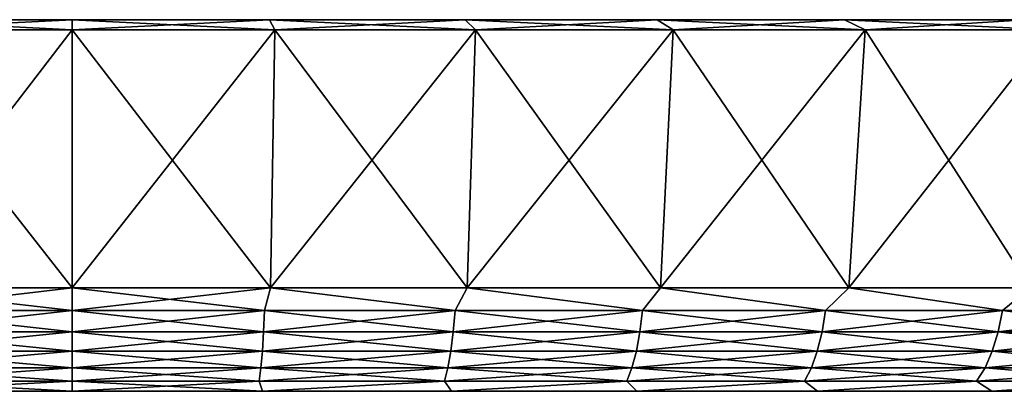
# Model space of a CAD drawing. Header units: metres. Extents: x -109 to 109, y -505 to 40.
# Tile 254 of 256: x 75.72 to 90.3, y 34.58 to 40. Entities that reach past the tile are written whole.
import ezdxf

# ---------------------------------------------------------------- set-up
doc = ezdxf.new("R2010")
doc.units = ezdxf.units.M
doc.layers.add('solid_K244224000C74', color=7, linetype='CONTINUOUS')

msp = doc.modelspace()

# ---------------------------------------------------------------- linework, layer by layer
at = {"layer": 'solid_K244224000C74'}
for points in [[(73.501167, 39.849998, -32.361351), (73.579887, 40, -31.514297), (76.5, 40, -31.649307)], [(76.5, 39.849998, -32.5), (73.501167, 39.849998, -32.361351), (76.5, 40, -31.649307)], [(73.501167, 39.849998, 32.361351), (76.5, 39.849998, 32.5), (73.579887, 40, 31.514297)], [(76.5, 40, 31.649307), (76.5, 40, -31.649307), (73.579887, 40, -31.514297)], [(76.5, 40, 31.649307), (73.579887, 40, -31.514297), (73.579887, 40, 31.514297)], [(76.5, 39.849998, 32.5), (76.5, 40, 31.649307), (73.579887, 40, 31.514297)], [(79.420113, 40, 31.514297), (76.5, 40, -31.649307), (76.5, 40, 31.649307)], [(79.420113, 40, -31.514297), (76.5, 39.849998, -32.5), (76.5, 40, -31.649307)], [(79.420113, 40, -31.514297), (76.5, 40, -31.649307), (79.420113, 40, 31.514297)], [(79.498833, 39.849998, 32.361351), (76.5, 40, 31.649307), (76.5, 39.849998, 32.5)], [(79.420113, 40, 31.514297), (76.5, 40, 31.649307), (79.498833, 39.849998, 32.361351)], [(79.420113, 40, -31.514297), (79.498833, 39.849998, -32.361351), (76.5, 39.849998, -32.5)], [(79.420113, 40, -31.514297), (82.31546, 40, -31.110411), (79.498833, 39.849998, -32.361351)], [(79.420113, 40, 31.514297), (79.498833, 39.849998, 32.361351), (82.47184, 39.849998, 31.946629)], [(82.31546, 40, 31.110411), (79.420113, 40, 31.514297), (82.47184, 39.849998, 31.946629)], [(79.420113, 40, -31.514297), (79.420113, 40, 31.514297), (82.31546, 40, 31.110411)], [(79.420113, 40, -31.514297), (82.31546, 40, 31.110411), (82.31546, 40, -31.110411)], [(82.31546, 40, -31.110411), (82.47184, 39.849998, -31.946629), (79.498833, 39.849998, -32.361351)], [(82.31546, 40, -31.110411), (85.16127, 40, -30.441086), (82.47184, 39.849998, -31.946629)], [(82.31546, 40, 31.110411), (82.47184, 39.849998, 31.946629), (85.393936, 39.849998, 31.259363)], [(85.16127, 40, 30.441086), (82.31546, 40, 31.110411), (85.393936, 39.849998, 31.259363)], [(82.31546, 40, -31.110411), (82.31546, 40, 31.110411), (85.16127, 40, 30.441086)], [(82.31546, 40, -31.110411), (85.16127, 40, 30.441086), (85.16127, 40, -30.441086)], [(85.16127, 40, -30.441086), (85.393936, 39.849998, -31.259363), (82.47184, 39.849998, -31.946629)], [(85.16127, 40, -30.441086), (87.933212, 40, -29.512028), (85.393936, 39.849998, -31.259363)], [(85.16127, 40, 30.441086), (85.393936, 39.849998, 31.259363), (88.24041, 39.849998, 30.305326)], [(87.933212, 40, 29.512028), (85.16127, 40, 30.441086), (88.24041, 39.849998, 30.305326)], [(85.16127, 40, -30.441086), (85.16127, 40, 30.441086), (87.933212, 40, 29.512028)], [(85.16127, 40, -30.441086), (87.933212, 40, 29.512028), (87.933212, 40, -29.512028)], [(87.933212, 40, -29.512028), (88.24041, 39.849998, -30.305326), (85.393936, 39.849998, -31.259363)], [(87.933212, 40, -29.512028), (90.607353, 40, -28.33128), (88.24041, 39.849998, -30.305326)], [(87.933212, 40, 29.512028), (88.24041, 39.849998, 30.305326), (90.98658, 39.849998, 29.092766)], [(90.607353, 40, 28.33128), (87.933212, 40, 29.512028), (90.98658, 39.849998, 29.092766)], [(87.933212, 40, -29.512028), (87.933212, 40, 29.512028), (90.607353, 40, 28.33128)], [(87.933212, 40, -29.512028), (90.607353, 40, 28.33128), (90.607353, 40, -28.33128)], [(90.607353, 40, -28.33128), (90.98658, 39.849998, -29.092766), (88.24041, 39.849998, -30.305326)], [(76.5, 36.037159, 31.827694), (76.5, 39.849998, 32.5), (73.501167, 39.849998, 32.361351)], [(73.563316, 36.037159, 31.691923), (76.5, 36.037159, 31.827694), (73.501167, 39.849998, 32.361351)], [(73.563316, 36.037159, -31.691921), (73.501167, 39.849998, -32.361351), (76.5, 39.849998, -32.5)], [(76.5, 36.037159, -31.827694), (73.563316, 36.037159, -31.691921), (76.5, 39.849998, -32.5)], [(79.436684, 36.037159, 31.691921), (76.5, 39.849998, 32.5), (76.5, 36.037159, 31.827694)], [(79.436684, 36.037159, 31.691921), (79.498833, 39.849998, 32.361351), (76.5, 39.849998, 32.5)], [(79.498833, 39.849998, -32.361351), (76.5, 36.037159, -31.827694), (76.5, 39.849998, -32.5)], [(79.436684, 36.037159, -31.691923), (76.5, 36.037159, -31.827694), (79.498833, 39.849998, -32.361351)], [(79.436684, 36.037159, -31.691923), (79.498833, 39.849998, -32.361351), (82.47184, 39.849998, -31.946629)], [(82.34832, 36.037159, -31.285767), (79.436684, 36.037159, -31.691923), (82.47184, 39.849998, -31.946629)], [(79.436684, 36.037159, 31.691921), (82.34832, 36.037159, 31.285767), (79.498833, 39.849998, 32.361351)], [(82.34832, 36.037159, 31.285767), (82.47184, 39.849998, 31.946629), (79.498833, 39.849998, 32.361351)], [(82.34832, 36.037159, -31.285767), (82.47184, 39.849998, -31.946629), (85.393936, 39.849998, -31.259363)], [(85.210052, 36.037159, -30.612694), (82.34832, 36.037159, -31.285767), (85.393936, 39.849998, -31.259363)], [(82.34832, 36.037159, 31.285767), (85.210052, 36.037159, 30.612694), (82.47184, 39.849998, 31.946629)], [(85.210052, 36.037159, 30.612694), (85.393936, 39.849998, 31.259363), (82.47184, 39.849998, 31.946629)], [(85.210052, 36.037159, -30.612694), (85.393936, 39.849998, -31.259363), (88.24041, 39.849998, -30.305326)], [(87.997482, 36.037159, -29.678442), (85.210052, 36.037159, -30.612694), (88.24041, 39.849998, -30.305326)], [(85.210052, 36.037159, 30.612694), (87.997482, 36.037159, 29.678442), (85.393936, 39.849998, 31.259363)], [(87.997482, 36.037159, 29.678442), (88.24041, 39.849998, 30.305326), (85.393936, 39.849998, 31.259363)], [(87.997482, 36.037159, -29.678442), (88.24041, 39.849998, -30.305326), (90.98658, 39.849998, -29.092766)], [(90.686821, 36.037159, -28.490984), (87.997482, 36.037159, -29.678442), (90.98658, 39.849998, -29.092766)], [(87.997482, 36.037159, 29.678442), (90.686821, 36.037159, 28.490984), (88.24041, 39.849998, 30.305326)], [(90.686821, 36.037159, 28.490984), (90.98658, 39.849998, 29.092766), (88.24041, 39.849998, 30.305326)], [(76.5, 35.701725, 31.73794), (76.5, 36.037159, 31.827694), (73.563316, 36.037159, 31.691923)], [(73.655029, 35.701725, 31.610172), (76.5, 35.701725, 31.73794), (73.563316, 36.037159, 31.691923)], [(73.655029, 35.701725, -31.610172), (73.563316, 36.037159, -31.691921), (76.5, 36.037159, -31.827694)], [(73.655029, 35.701725, -31.610172), (76.5, 36.037159, -31.827694), (76.5, 35.701725, -31.73794)], [(79.344971, 35.701725, 31.610172), (79.436684, 36.037159, 31.691921), (76.5, 36.037159, 31.827694)], [(79.344971, 35.701725, 31.610172), (76.5, 36.037159, 31.827694), (76.5, 35.701725, 31.73794)], [(76.5, 35.701725, -31.73794), (76.5, 36.037159, -31.827694), (79.436684, 36.037159, -31.691923)], [(76.5, 35.701725, -31.73794), (79.436684, 36.037159, -31.691923), (79.344971, 35.701725, -31.610172)], [(79.344971, 35.701725, -31.610172), (79.436684, 36.037159, -31.691923), (82.16703, 35.701725, -31.227898)], [(82.16703, 35.701725, 31.227898), (79.436684, 36.037159, 31.691921), (79.344971, 35.701725, 31.610172)], [(82.16703, 35.701725, -31.227898), (79.436684, 36.037159, -31.691923), (82.34832, 36.037159, -31.285767)], [(82.16703, 35.701725, 31.227898), (82.34832, 36.037159, 31.285767), (79.436684, 36.037159, 31.691921)], [(82.16703, 35.701725, -31.227898), (82.34832, 36.037159, -31.285767), (84.943459, 35.701725, -30.594194)], [(84.943459, 35.701725, 30.594194), (82.34832, 36.037159, 31.285767), (82.16703, 35.701725, 31.227898)], [(84.943459, 35.701725, -30.594194), (82.34832, 36.037159, -31.285767), (85.210052, 36.037159, -30.612694)], [(84.943459, 35.701725, 30.594194), (85.210052, 36.037159, 30.612694), (82.34832, 36.037159, 31.285767)], [(84.943459, 35.701725, -30.594194), (85.210052, 36.037159, -30.612694), (87.651917, 35.701725, -29.714167)], [(87.651917, 35.701725, 29.714167), (85.210052, 36.037159, 30.612694), (84.943459, 35.701725, 30.594194)], [(87.651917, 35.701725, -29.714167), (85.210052, 36.037159, -30.612694), (87.997482, 36.037159, -29.678442)], [(87.651917, 35.701725, 29.714167), (87.997482, 36.037159, 29.678442), (85.210052, 36.037159, 30.612694)], [(87.651917, 35.701725, -29.714167), (87.997482, 36.037159, -29.678442), (90.270576, 35.701725, -28.594896)], [(90.270576, 35.701725, 28.594896), (87.997482, 36.037159, 29.678442), (87.651917, 35.701725, 29.714167)], [(90.270576, 35.701725, -28.594896), (87.997482, 36.037159, -29.678442), (90.686821, 36.037159, -28.490984)], [(90.270576, 35.701725, 28.594896), (90.686821, 36.037159, 28.490984), (87.997482, 36.037159, 29.678442)], [(90.270576, 35.701725, -28.594896), (90.686821, 36.037159, -28.490984), (92.778366, 35.701725, -27.245396)], [(92.778366, 35.701725, 27.245396), (90.686821, 36.037159, 28.490984), (90.270576, 35.701725, 28.594896)], [(73.655029, 35.701725, 31.610172), (76.5, 35.385361, 31.590652), (76.5, 35.701725, 31.73794)], [(73.655029, 35.701725, 31.610172), (73.668236, 35.385361, 31.463476), (76.5, 35.385361, 31.590652)], [(73.655029, 35.701725, -31.610172), (76.5, 35.701725, -31.73794), (73.668236, 35.385361, -31.463476)], [(73.668236, 35.385361, -31.463476), (76.5, 35.701725, -31.73794), (76.5, 35.385361, -31.590652)], [(76.5, 35.701725, 31.73794), (76.5, 35.385361, 31.590652), (79.331764, 35.385361, 31.463476)], [(79.344971, 35.701725, 31.610172), (76.5, 35.701725, 31.73794), (79.331764, 35.385361, 31.463476)], [(79.344971, 35.701725, -31.610172), (79.331764, 35.385361, -31.463476), (76.5, 35.385361, -31.590652)], [(76.5, 35.701725, -31.73794), (79.344971, 35.701725, -31.610172), (76.5, 35.385361, -31.590652)], [(79.344971, 35.701725, 31.610172), (79.331764, 35.385361, 31.463476), (82.140732, 35.385361, 31.082977)], [(82.16703, 35.701725, -31.227898), (82.140732, 35.385361, -31.082977), (79.331764, 35.385361, -31.463476)], [(79.344971, 35.701725, -31.610172), (82.16703, 35.701725, -31.227898), (79.331764, 35.385361, -31.463476)], [(82.16703, 35.701725, 31.227898), (79.344971, 35.701725, 31.610172), (82.140732, 35.385361, 31.082977)], [(82.16703, 35.701725, 31.227898), (82.140732, 35.385361, 31.082977), (84.904274, 35.385361, 30.452215)], [(84.943459, 35.701725, -30.594194), (84.904274, 35.385361, -30.452215), (82.140732, 35.385361, -31.082977)], [(82.16703, 35.701725, -31.227898), (84.943459, 35.701725, -30.594194), (82.140732, 35.385361, -31.082977)], [(84.943459, 35.701725, 30.594194), (82.16703, 35.701725, 31.227898), (84.904274, 35.385361, 30.452215)], [(84.943459, 35.701725, 30.594194), (84.904274, 35.385361, 30.452215), (87.600159, 35.385361, 29.576269)], [(87.651917, 35.701725, -29.714167), (87.600159, 35.385361, -29.576269), (84.904274, 35.385361, -30.452215)], [(84.943459, 35.701725, -30.594194), (87.651917, 35.701725, -29.714167), (84.904274, 35.385361, -30.452215)], [(87.651917, 35.701725, 29.714167), (84.943459, 35.701725, 30.594194), (87.600159, 35.385361, 29.576269)], [(87.651917, 35.701725, 29.714167), (87.600159, 35.385361, 29.576269), (90.206673, 35.385361, 28.462194)], [(90.270576, 35.701725, -28.594896), (90.206673, 35.385361, -28.462194), (87.600159, 35.385361, -29.576269)], [(87.651917, 35.701725, -29.714167), (90.270576, 35.701725, -28.594896), (87.600159, 35.385361, -29.576269)], [(90.270576, 35.701725, 28.594896), (87.651917, 35.701725, 29.714167), (90.206673, 35.385361, 28.462194)], [(90.270576, 35.701725, 28.594896), (90.206673, 35.385361, 28.462194), (92.70282, 35.385361, 27.118958)], [(92.778366, 35.701725, -27.245396), (92.70282, 35.385361, -27.118958), (90.206673, 35.385361, -28.462194)], [(90.270576, 35.701725, -28.594896), (92.778366, 35.701725, -27.245396), (90.206673, 35.385361, -28.462194)], [(92.778366, 35.701725, 27.245396), (90.270576, 35.701725, 28.594896), (92.70282, 35.385361, 27.118958)], [(73.668236, 35.385361, 31.463476), (76.5, 35.099415, 31.390615), (76.5, 35.385361, 31.590652)], [(73.668236, 35.385361, 31.463476), (73.686165, 35.099415, 31.264246), (76.5, 35.099415, 31.390615)], [(73.668236, 35.385361, -31.463476), (76.5, 35.385361, -31.590652), (73.686165, 35.099415, -31.264246)], [(73.686165, 35.099415, -31.264246), (76.5, 35.385361, -31.590652), (76.5, 35.099415, -31.390615)], [(76.5, 35.385361, 31.590652), (76.5, 35.099415, 31.390615), (79.313835, 35.099415, 31.264246)], [(79.331764, 35.385361, 31.463476), (76.5, 35.385361, 31.590652), (79.313835, 35.099415, 31.264246)], [(79.331764, 35.385361, -31.463476), (79.313835, 35.099415, -31.264246), (76.5, 35.099415, -31.390615)], [(76.5, 35.385361, -31.590652), (79.331764, 35.385361, -31.463476), (76.5, 35.099415, -31.390615)], [(79.331764, 35.385361, 31.463476), (79.313835, 35.099415, 31.264246), (82.105011, 35.099415, 30.886154)], [(82.140732, 35.385361, -31.082977), (82.105011, 35.099415, -30.886154), (79.313835, 35.099415, -31.264246)], [(79.331764, 35.385361, -31.463476), (82.140732, 35.385361, -31.082977), (79.313835, 35.099415, -31.264246)], [(82.140732, 35.385361, 31.082977), (79.331764, 35.385361, 31.463476), (82.105011, 35.099415, 30.886154)], [(82.140732, 35.385361, 31.082977), (82.105011, 35.099415, 30.886154), (84.851059, 35.099415, 30.259388)], [(84.904274, 35.385361, -30.452215), (84.851059, 35.099415, -30.259388), (82.105011, 35.099415, -30.886154)], [(82.140732, 35.385361, -31.082977), (84.904274, 35.385361, -30.452215), (82.105011, 35.099415, -30.886154)], [(84.904274, 35.385361, 30.452215), (82.140732, 35.385361, 31.082977), (84.851059, 35.099415, 30.259388)], [(84.904274, 35.385361, 30.452215), (84.851059, 35.099415, 30.259388), (87.529869, 35.099415, 29.388988)], [(87.600159, 35.385361, -29.576269), (87.529869, 35.099415, -29.388988), (84.851059, 35.099415, -30.259388)], [(84.904274, 35.385361, -30.452215), (87.600159, 35.385361, -29.576269), (84.851059, 35.099415, -30.259388)], [(87.600159, 35.385361, 29.576269), (84.904274, 35.385361, 30.452215), (87.529869, 35.099415, 29.388988)], [(87.600159, 35.385361, 29.576269), (87.529869, 35.099415, 29.388988), (90.119881, 35.099415, 28.281967)], [(90.206673, 35.385361, -28.462194), (90.119881, 35.099415, -28.281967), (87.529869, 35.099415, -29.388988)], [(87.600159, 35.385361, -29.576269), (90.206673, 35.385361, -28.462194), (87.529869, 35.099415, -29.388988)], [(90.206673, 35.385361, 28.462194), (87.600159, 35.385361, 29.576269), (90.119881, 35.099415, 28.281967)], [(90.206673, 35.385361, 28.462194), (90.119881, 35.099415, 28.281967), (92.600227, 35.099415, 26.947235)], [(92.70282, 35.385361, -27.118958), (92.600227, 35.099415, -26.947235), (90.119881, 35.099415, -28.281967)], [(90.206673, 35.385361, -28.462194), (92.70282, 35.385361, -27.118958), (90.119881, 35.099415, -28.281967)], [(92.70282, 35.385361, 27.118958), (90.206673, 35.385361, 28.462194), (92.600227, 35.099415, 26.947235)], [(73.686165, 35.099415, 31.264246), (76.5, 34.852589, 31.143921), (76.5, 35.099415, 31.390615)], [(73.686165, 35.099415, 31.264246), (73.708282, 34.852589, 31.018543), (76.5, 34.852589, 31.143921)], [(73.686165, 35.099415, -31.264246), (76.5, 35.099415, -31.390615), (73.708282, 34.852589, -31.018543)], [(73.708282, 34.852589, -31.018543), (76.5, 35.099415, -31.390615), (76.5, 34.852589, -31.143921)], [(76.5, 35.099415, 31.390615), (76.5, 34.852589, 31.143921), (79.291718, 34.852589, 31.018543)], [(79.313835, 35.099415, 31.264246), (76.5, 35.099415, 31.390615), (79.291718, 34.852589, 31.018543)], [(79.313835, 35.099415, -31.264246), (79.291718, 34.852589, -31.018543), (76.5, 34.852589, -31.143921)], [(76.5, 35.099415, -31.390615), (79.313835, 35.099415, -31.264246), (76.5, 34.852589, -31.143921)], [(79.313835, 35.099415, 31.264246), (79.291718, 34.852589, 31.018543), (82.060959, 34.852589, 30.643425)], [(82.105011, 35.099415, -30.886154), (82.060959, 34.852589, -30.643425), (79.291718, 34.852589, -31.018543)], [(79.313835, 35.099415, -31.264246), (82.105011, 35.099415, -30.886154), (79.291718, 34.852589, -31.018543)], [(82.105011, 35.099415, 30.886154), (79.313835, 35.099415, 31.264246), (82.060959, 34.852589, 30.643425)], [(82.105011, 35.099415, 30.886154), (82.060959, 34.852589, 30.643425), (84.785431, 34.852589, 30.021582)], [(84.851059, 35.099415, -30.259388), (84.785431, 34.852589, -30.021582), (82.060959, 34.852589, -30.643425)], [(82.105011, 35.099415, -30.886154), (84.851059, 35.099415, -30.259388), (82.060959, 34.852589, -30.643425)], [(84.851059, 35.099415, 30.259388), (82.105011, 35.099415, 30.886154), (84.785431, 34.852589, 30.021582)], [(84.851059, 35.099415, 30.259388), (84.785431, 34.852589, 30.021582), (87.443192, 34.852589, 29.158024)], [(87.529869, 35.099415, -29.388988), (87.443192, 34.852589, -29.158024), (84.785431, 34.852589, -30.021582)], [(84.851059, 35.099415, -30.259388), (87.529869, 35.099415, -29.388988), (84.785431, 34.852589, -30.021582)], [(87.529869, 35.099415, 29.388988), (84.851059, 35.099415, 30.259388), (87.443192, 34.852589, 29.158024)], [(87.529869, 35.099415, 29.388988), (87.443192, 34.852589, 29.158024), (90.01284, 34.852589, 28.059702)], [(90.119881, 35.099415, -28.281967), (90.01284, 34.852589, -28.059702), (87.443192, 34.852589, -29.158024)], [(87.529869, 35.099415, -29.388988), (90.119881, 35.099415, -28.281967), (87.443192, 34.852589, -29.158024)], [(90.119881, 35.099415, 28.281967), (87.529869, 35.099415, 29.388988), (90.01284, 34.852589, 28.059702)], [(90.119881, 35.099415, 28.281967), (90.01284, 34.852589, 28.059702), (92.473694, 34.852589, 26.73546)], [(92.600227, 35.099415, -26.947235), (92.473694, 34.852589, -26.73546), (90.01284, 34.852589, -28.059702)], [(90.119881, 35.099415, -28.281967), (92.600227, 35.099415, -26.947235), (90.01284, 34.852589, -28.059702)], [(92.600227, 35.099415, 26.947235), (90.119881, 35.099415, 28.281967), (92.473694, 34.852589, 26.73546)], [(73.708282, 34.852589, 31.018543), (76.5, 34.652405, 30.858078), (76.5, 34.852589, 31.143921)], [(73.708282, 34.852589, 31.018543), (73.733902, 34.652405, 30.733852), (76.5, 34.652405, 30.858078)], [(73.708282, 34.852589, -31.018543), (76.5, 34.852589, -31.143921), (73.733902, 34.652405, -30.733852)], [(73.733902, 34.652405, -30.733852), (76.5, 34.852589, -31.143921), (76.5, 34.652405, -30.858078)], [(76.5, 34.852589, 31.143921), (76.5, 34.652405, 30.858078), (79.266098, 34.652405, 30.733852)], [(79.291718, 34.852589, 31.018543), (76.5, 34.852589, 31.143921), (79.266098, 34.652405, 30.733852)], [(79.291718, 34.852589, -31.018543), (79.266098, 34.652405, -30.733852), (76.5, 34.652405, -30.858078)], [(76.5, 34.852589, -31.143921), (79.291718, 34.852589, -31.018543), (76.5, 34.652405, -30.858078)], [(79.291718, 34.852589, 31.018543), (79.266098, 34.652405, 30.733852), (82.009926, 34.652405, 30.362175)], [(82.060959, 34.852589, -30.643425), (82.009926, 34.652405, -30.362175), (79.266098, 34.652405, -30.733852)], [(79.291718, 34.852589, -31.018543), (82.060959, 34.852589, -30.643425), (79.266098, 34.652405, -30.733852)], [(82.060959, 34.852589, 30.643425), (79.291718, 34.852589, 31.018543), (82.009926, 34.652405, 30.362175)], [(82.060959, 34.852589, 30.643425), (82.009926, 34.652405, 30.362175), (84.709389, 34.652405, 29.74604)], [(84.785431, 34.852589, -30.021582), (84.709389, 34.652405, -29.74604), (82.009926, 34.652405, -30.362175)], [(82.060959, 34.852589, -30.643425), (84.785431, 34.852589, -30.021582), (82.009926, 34.652405, -30.362175)], [(84.785431, 34.852589, 30.021582), (82.060959, 34.852589, 30.643425), (84.709389, 34.652405, 29.74604)], [(84.785431, 34.852589, 30.021582), (84.709389, 34.652405, 29.74604), (87.342751, 34.652405, 28.890408)], [(87.443192, 34.852589, -29.158024), (87.342751, 34.652405, -28.890408), (84.709389, 34.652405, -29.74604)], [(84.785431, 34.852589, -30.021582), (87.443192, 34.852589, -29.158024), (84.709389, 34.652405, -29.74604)], [(87.443192, 34.852589, 29.158024), (84.785431, 34.852589, 30.021582), (87.342751, 34.652405, 28.890408)], [(87.443192, 34.852589, 29.158024), (87.342751, 34.652405, 28.890408), (89.888817, 34.652405, 27.802168)], [(90.01284, 34.852589, -28.059702), (89.888817, 34.652405, -27.802168), (87.342751, 34.652405, -28.890408)], [(87.443192, 34.852589, -29.158024), (90.01284, 34.852589, -28.059702), (87.342751, 34.652405, -28.890408)], [(90.01284, 34.852589, 28.059702), (87.443192, 34.852589, 29.158024), (89.888817, 34.652405, 27.802168)], [(90.01284, 34.852589, 28.059702), (89.888817, 34.652405, 27.802168), (92.327087, 34.652405, 26.49008)], [(92.473694, 34.852589, -26.73546), (92.327087, 34.652405, -26.49008), (89.888817, 34.652405, -27.802168)], [(90.01284, 34.852589, -28.059702), (92.473694, 34.852589, -26.73546), (89.888817, 34.652405, -27.802168)], [(92.473694, 34.852589, 26.73546), (90.01284, 34.852589, 28.059702), (92.327087, 34.652405, 26.49008)], [(76.5, 34.652405, -30.858078), (76.5, 34.50507, -30.542118), (73.681992, 34.50507, -30.411837)], [(73.733902, 34.652405, -30.733852), (76.5, 34.652405, -30.858078), (73.681992, 34.50507, -30.411837)], [(73.733902, 34.652405, 30.733852), (73.682014, 34.50507, 30.411839), (76.5, 34.50507, 30.542118)], [(73.733902, 34.652405, 30.733852), (76.5, 34.50507, 30.542118), (76.5, 34.652405, 30.858078)], [(79.266098, 34.652405, -30.733852), (79.317986, 34.50507, -30.411839), (76.5, 34.50507, -30.542118)], [(76.5, 34.652405, -30.858078), (79.266098, 34.652405, -30.733852), (76.5, 34.50507, -30.542118)], [(76.5, 34.652405, 30.858078), (76.5, 34.50507, 30.542118), (79.318008, 34.50507, 30.411837)], [(79.266098, 34.652405, 30.733852), (76.5, 34.652405, 30.858078), (79.318008, 34.50507, 30.411837)], [(82.009926, 34.652405, 30.362175), (79.266098, 34.652405, 30.733852), (79.318008, 34.50507, 30.411837)], [(79.266098, 34.652405, -30.733852), (82.009926, 34.652405, -30.362175), (79.317986, 34.50507, -30.411839)], [(82.009926, 34.652405, -30.362175), (82.112007, 34.50507, -30.022099), (79.317986, 34.50507, -30.411839)], [(82.009926, 34.652405, 30.362175), (79.318008, 34.50507, 30.411837), (82.11203, 34.50507, 30.022093)], [(84.709389, 34.652405, 29.74604), (82.009926, 34.652405, 30.362175), (82.11203, 34.50507, 30.022093)], [(82.009926, 34.652405, -30.362175), (84.709389, 34.652405, -29.74604), (82.112007, 34.50507, -30.022099)], [(84.709389, 34.652405, -29.74604), (84.858177, 34.50507, -29.376213), (82.112007, 34.50507, -30.022099)], [(84.709389, 34.652405, 29.74604), (82.11203, 34.50507, 30.022093), (84.858192, 34.50507, 29.376207)], [(87.342751, 34.652405, 28.890408), (84.709389, 34.652405, 29.74604), (84.858192, 34.50507, 29.376207)], [(84.709389, 34.652405, -29.74604), (87.342751, 34.652405, -28.890408), (84.858177, 34.50507, -29.376213)], [(87.342751, 34.652405, -28.890408), (87.533035, 34.50507, -28.479696), (84.858177, 34.50507, -29.376213)], [(87.342751, 34.652405, 28.890408), (84.858192, 34.50507, 29.376207), (87.533051, 34.50507, 28.479691)], [(89.888817, 34.652405, 27.802168), (87.342751, 34.652405, 28.890408), (87.533051, 34.50507, 28.479691)], [(87.342751, 34.652405, -28.890408), (89.888817, 34.652405, -27.802168), (87.533035, 34.50507, -28.479696)], [(89.888817, 34.652405, -27.802168), (90.113747, 34.50507, -27.340206), (87.533035, 34.50507, -28.479696)], [(89.888817, 34.652405, 27.802168), (87.533051, 34.50507, 28.479691), (90.113762, 34.50507, 27.340199)], [(92.327087, 34.652405, 26.49008), (89.888817, 34.652405, 27.802168), (90.113762, 34.50507, 27.340199)], [(89.888817, 34.652405, -27.802168), (92.327087, 34.652405, -26.49008), (90.113747, 34.50507, -27.340206)], [(92.327087, 34.652405, -26.49008), (92.578308, 34.50507, -25.967463), (90.113747, 34.50507, -27.340206)], [(92.327087, 34.652405, 26.49008), (90.113762, 34.50507, 27.340199), (92.578323, 34.50507, 25.967451)]]:
    msp.add_3dface(points, dxfattribs=at)

doc.saveas('drawing.dxf')
